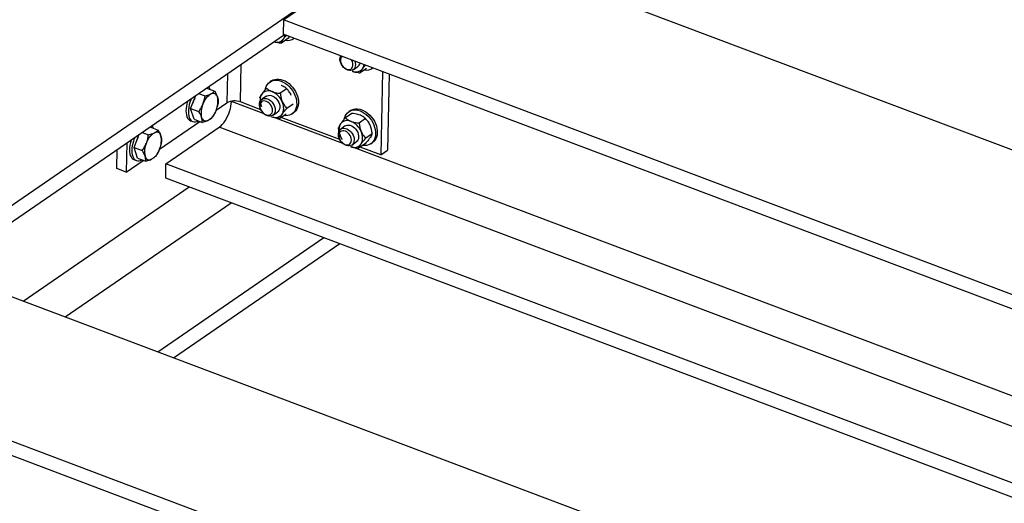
# Model space of a CAD drawing. Header units: millimetres. Extents: x 0 to 841, y 0 to 594.
# Tile 79 of 95: x 550 to 590, y 436 to 456. Entities that reach past the tile are written whole.
import ezdxf

# ---------------------------------------------------------------- set-up
doc = ezdxf.new("R2010")
doc.units = ezdxf.units.MM
doc.layers.add('TRAIT-FORT', color=4, linetype='Continuous', lineweight=25)

msp = doc.modelspace()

# ---------------------------------------------------------------- linework, layer by layer
at = {"layer": 'TRAIT-FORT', "color": 4, "linetype": 'Continuous', "lineweight": 25}
for p, q in [((536.425, 439.477), (573.708, 465.137)), ((560.514, 455.987), (566.107, 459.836)), ((649.512, 428.358), (566.107, 459.836)), ((560.514, 455.987), (560.502, 455.4)), ((643.919, 424.509), (560.514, 455.987)), ((546.424, 445.661), (560.549, 455.383)), ((643.429, 424.102), (560.502, 455.4)), ((560.766, 455.301), (560.691, 455.214)), ((560.928, 455.216), (560.95, 455.231)), ((560.691, 455.214), (560.426, 455.032)), ((562.865, 454.492), (562.863, 454.509)), ((558.738, 452.603), (558.771, 454.159)), ((562.928, 454.111), (562.929, 454.109)), ((562.937, 454.098), (562.938, 454.096)), ((563.392, 453.934), (563.579, 454.063)), ((564.178, 453.99), (564.2, 454.005)), ((558.205, 453.77), (558.18, 452.565)), ((563.941, 453.987), (563.677, 453.805)), ((564.596, 453.855), (564.524, 450.419)), ((564.869, 453.752), (564.804, 450.612)), ((560.025, 453.475), (559.956, 453.427)), ((556.688, 452.334), (556.902, 452.873)), ((557.015, 452.951), (557.281, 452.851)), ((557.341, 453.175), (557.342, 453.175)), ((557.342, 453.175), (557.679, 453.048)), ((559.81, 452.841), (559.623, 452.712)), ((560.647, 453.142), (560.383, 452.96)), ((560.751, 453.019), (560.751, 453.02)), ((560.766, 452.997), (560.766, 452.997)), ((557.736, 452.259), (558.18, 452.565)), ((558.367, 452.623), (558.367, 452.634)), ((559.714, 452.115), (558.367, 452.623)), ((559.579, 452.285), (558.738, 452.603)), ((560.918, 452.518), (560.653, 452.336)), ((556.688, 452.334), (557.025, 452.207)), ((556.831, 451.888), (556.688, 452.334)), ((557.709, 452.198), (557.71, 452.199)), ((557.774, 452.37), (557.775, 452.372)), ((559.612, 452.23), (559.613, 452.228)), ((559.621, 452.217), (559.622, 452.215)), ((560.077, 452.053), (560.263, 452.182)), ((562.964, 450.888), (560.083, 451.976)), ((560.626, 452.106), (560.361, 451.924)), ((560.863, 452.109), (560.933, 452.157)), ((563.335, 452.128), (563.07, 451.946)), ((563.276, 452.248), (563.206, 452.2)), ((555.01, 451.571), (555.012, 451.572)), ((555.012, 451.572), (555.349, 451.445)), ((555.406, 450.656), (557.067, 451.799)), ((556.681, 451.83), (556.778, 451.793)), ((556.831, 451.888), (557.168, 451.761)), ((562.83, 451.059), (560.423, 451.967)), ((563.06, 451.614), (562.873, 451.486)), ((563.898, 451.916), (563.633, 451.733)), ((564.001, 451.792), (564.001, 451.793)), ((564.017, 451.77), (564.016, 451.771)), ((554.358, 450.73), (554.572, 451.269)), ((554.685, 451.347), (554.95, 451.247)), ((555.672, 450.054), (557.863, 451.561)), ((638.892, 420.979), (557.863, 451.561)), ((564.168, 451.291), (563.904, 451.109)), ((554.058, 450.915), (554.032, 449.71)), ((555.444, 450.766), (555.445, 450.768)), ((562.862, 451.003), (562.863, 451.002)), ((562.871, 450.99), (562.872, 450.989)), ((563.327, 450.827), (563.513, 450.955)), ((563.876, 450.88), (563.611, 450.697)), ((564.113, 450.882), (564.183, 450.93)), ((553.642, 449.858), (553.659, 450.641)), ((554.358, 450.73), (554.695, 450.603)), ((554.501, 450.284), (554.358, 450.73)), ((555.379, 450.594), (555.38, 450.595)), ((640.067, 421.788), (563.333, 450.749)), ((564.524, 450.419), (563.673, 450.74)), ((564.524, 450.419), (564.804, 450.612)), ((554.032, 449.71), (554.737, 450.195)), ((554.351, 450.226), (554.448, 450.189)), ((554.501, 450.284), (554.838, 450.157)), ((555.66, 449.467), (555.672, 450.054)), ((636.701, 419.472), (555.672, 450.054)), ((554.032, 449.71), (553.642, 449.858)), ((636.146, 419.09), (555.66, 449.467)), ((549.782, 444.393), (556.625, 449.103)), ((551.522, 443.737), (558.364, 448.446)), ((555.333, 442.298), (562.175, 447.008)), ((555.988, 442.051), (562.83, 446.761)), ((629.239, 414.405), (545.834, 445.884)), ((623.646, 410.556), (540.242, 442.035)), ((623.156, 410.149), (540.229, 441.448))]:
    msp.add_line(p, q, dxfattribs=at)
at = {"layer": 'TRAIT-FORT', "color": 4, "linetype": 'Continuous', "lineweight": 25, "flags": 128}
for points in [[(562.928, 454.111), (562.903, 454.151), (562.872, 454.219), (562.851, 454.289), (562.841, 454.357), (562.843, 454.423), (562.857, 454.482), (562.867, 454.508)], [(562.925, 454.486), (562.894, 454.451), (562.871, 454.404), (562.86, 454.348), (562.861, 454.288), (562.874, 454.225), (562.898, 454.162), (562.933, 454.102), (562.977, 454.049), (563.027, 454.004), (563.081, 453.97), (563.138, 453.947), (563.193, 453.939), (563.245, 453.944), (563.291, 453.962), (563.329, 453.993), (563.357, 454.035), (563.357, 454.035)], [(563.463, 454.018), (563.433, 453.971), (563.393, 453.935), (563.345, 453.91), (563.29, 453.898), (563.231, 453.9), (563.17, 453.914), (563.108, 453.942), (563.049, 453.98), (562.993, 454.03), (562.944, 454.087), (562.938, 454.096)], [(559.77, 453.123), (559.779, 453.164), (559.807, 453.242), (559.844, 453.313), (559.893, 453.373), (559.95, 453.423), (560.015, 453.461), (560.088, 453.486), (560.166, 453.499), (560.248, 453.499), (560.334, 453.486), (560.421, 453.46), (560.507, 453.421), (560.592, 453.371), (560.673, 453.31), (560.75, 453.24), (560.821, 453.161), (560.884, 453.075), (560.939, 452.983), (560.985, 452.888), (561.02, 452.79), (561.044, 452.693), (561.057, 452.596), (561.059, 452.503), (561.048, 452.414), (561.027, 452.332), (560.994, 452.257), (560.951, 452.192), (560.898, 452.136), (560.837, 452.092), (560.768, 452.06), (560.692, 452.041), (560.612, 452.035), (560.531, 452.041)], [(560.025, 453.475), (560.085, 453.509), (560.158, 453.534), (560.236, 453.547), (560.318, 453.547), (560.404, 453.534), (560.49, 453.508), (560.577, 453.469), (560.662, 453.419), (560.743, 453.358), (560.82, 453.288), (560.891, 453.209), (560.954, 453.123), (561.009, 453.031), (561.055, 452.936), (561.09, 452.839), (561.114, 452.741), (561.127, 452.644), (561.128, 452.551), (561.118, 452.462), (561.097, 452.38), (561.064, 452.305), (561.021, 452.24), (560.968, 452.184), (560.933, 452.157)], [(557.196, 452.512), (557.228, 452.584), (557.263, 452.653), (557.302, 452.716), (557.343, 452.775), (557.387, 452.826), (557.432, 452.87), (557.478, 452.906), (557.523, 452.933)], [(559.62, 452.93), (559.59, 452.879), (559.568, 452.823), (559.554, 452.761), (559.549, 452.695), (559.551, 452.626), (559.563, 452.555), (559.582, 452.483), (559.609, 452.412)], [(559.81, 452.841), (559.841, 452.858), (559.894, 452.874), (559.952, 452.877), (560.013, 452.867), (560.074, 452.843), (560.135, 452.808), (560.192, 452.762), (560.243, 452.707), (560.287, 452.645), (560.321, 452.578), (560.346, 452.508), (560.359, 452.439), (560.361, 452.372), (560.35, 452.311), (560.329, 452.256), (560.297, 452.211), (560.263, 452.182)], [(560.751, 453.019), (560.762, 453.004), (560.766, 452.997)], [(556.565, 452.641), (556.563, 452.633), (556.534, 452.531), (556.514, 452.43), (556.501, 452.332), (556.497, 452.238), (556.501, 452.15), (556.513, 452.07), (556.534, 451.999), (556.562, 451.938), (556.597, 451.889), (556.638, 451.852), (556.681, 451.83)], [(556.715, 452.744), (556.696, 452.697), (556.66, 452.596), (556.632, 452.494), (556.611, 452.393), (556.599, 452.295), (556.595, 452.201), (556.599, 452.113), (556.611, 452.033), (556.631, 451.962), (556.659, 451.902), (556.694, 451.852), (556.736, 451.815), (556.783, 451.791), (556.836, 451.781), (556.892, 451.784), (556.952, 451.8), (557.002, 451.824)], [(557.863, 451.561), (557.927, 451.611), (557.99, 451.673), (558.051, 451.745), (558.109, 451.827), (558.164, 451.916), (558.213, 452.012), (558.257, 452.112), (558.294, 452.216), (558.324, 452.32), (558.347, 452.424), (558.361, 452.526), (558.367, 452.623)], [(559.612, 452.23), (559.588, 452.27), (559.556, 452.338), (559.535, 452.408), (559.525, 452.477), (559.528, 452.542), (559.541, 452.602), (559.566, 452.653), (559.601, 452.695), (559.646, 452.726), (559.697, 452.744), (559.754, 452.749), (559.815, 452.741), (559.877, 452.72), (559.937, 452.687), (559.995, 452.643), (560.048, 452.589), (560.093, 452.528), (560.129, 452.462), (560.156, 452.393), (560.171, 452.323), (560.175, 452.256), (560.167, 452.193), (560.147, 452.137), (560.147, 452.137)], [(560.041, 452.154), (560.058, 452.206), (560.063, 452.264), (560.056, 452.326), (560.037, 452.389), (560.007, 452.451), (559.968, 452.508), (559.921, 452.557), (559.868, 452.597), (559.813, 452.626), (559.757, 452.641), (559.703, 452.643), (559.653, 452.631), (559.611, 452.606), (559.578, 452.57), (559.555, 452.523), (559.544, 452.468), (559.545, 452.407), (559.558, 452.344), (559.583, 452.281), (559.618, 452.221), (559.661, 452.168), (559.711, 452.123), (559.766, 452.089), (559.822, 452.067), (559.877, 452.058), (559.929, 452.063), (559.975, 452.081), (560.013, 452.112), (560.041, 452.154)], [(560.453, 452.093), (560.483, 452.143), (560.504, 452.199), (560.518, 452.261), (560.524, 452.327), (560.521, 452.396), (560.51, 452.468), (560.491, 452.539), (560.464, 452.611)], [(557.738, 452.264), (557.707, 452.192), (557.671, 452.124), (557.633, 452.06), (557.591, 452.002), (557.547, 451.95), (557.502, 451.906), (557.456, 451.87), (557.411, 451.843)], [(560.147, 452.137), (560.117, 452.09), (560.077, 452.054), (560.029, 452.029), (559.975, 452.017), (559.916, 452.019), (559.854, 452.033), (559.793, 452.061), (559.733, 452.1), (559.678, 452.149), (559.629, 452.206), (559.622, 452.215)], [(563.021, 451.897), (563.03, 451.937), (563.057, 452.016), (563.095, 452.086), (563.143, 452.146), (563.2, 452.196), (563.266, 452.234), (563.338, 452.26), (563.416, 452.272), (563.499, 452.272), (563.584, 452.259), (563.671, 452.233), (563.758, 452.194), (563.842, 452.144), (563.924, 452.083), (564.001, 452.013), (564.071, 451.934), (564.135, 451.848), (564.19, 451.756), (564.235, 451.661), (564.27, 451.564), (564.295, 451.466), (564.308, 451.369), (564.309, 451.276), (564.299, 451.187), (564.277, 451.105), (564.244, 451.03), (564.201, 450.965), (564.149, 450.91), (564.087, 450.866), (564.018, 450.834), (563.943, 450.814), (563.862, 450.808), (563.781, 450.814)], [(563.276, 452.248), (563.335, 452.282), (563.408, 452.308), (563.486, 452.321), (563.569, 452.32), (563.654, 452.307), (563.741, 452.281), (563.827, 452.242), (563.912, 452.192), (563.994, 452.131), (564.071, 452.061), (564.141, 451.982), (564.205, 451.896), (564.26, 451.805), (564.305, 451.709), (564.34, 451.612), (564.364, 451.514), (564.377, 451.418), (564.379, 451.324), (564.369, 451.235), (564.347, 451.153), (564.314, 451.078), (564.271, 451.013), (564.219, 450.958), (564.183, 450.93)], [(562.87, 451.703), (562.84, 451.653), (562.819, 451.596), (562.805, 451.534), (562.799, 451.468), (562.802, 451.399), (562.813, 451.328), (562.832, 451.256), (562.859, 451.185)], [(563.06, 451.614), (563.091, 451.632), (563.144, 451.648), (563.202, 451.65), (563.263, 451.64), (563.325, 451.617), (563.385, 451.581), (563.442, 451.535), (563.493, 451.48), (563.537, 451.418), (563.572, 451.351), (563.596, 451.281), (563.609, 451.212), (563.611, 451.145), (563.601, 451.084), (563.579, 451.029), (563.547, 450.984), (563.513, 450.955)], [(564.001, 451.792), (564.012, 451.777), (564.016, 451.771)], [(554.866, 450.909), (554.897, 450.98), (554.933, 451.049), (554.971, 451.113), (555.013, 451.171), (555.057, 451.222), (555.102, 451.266), (555.148, 451.302), (555.193, 451.329)], [(562.862, 451.003), (562.838, 451.043), (562.806, 451.111), (562.785, 451.181), (562.776, 451.25), (562.778, 451.315), (562.792, 451.375), (562.817, 451.426), (562.852, 451.468), (562.896, 451.499), (562.948, 451.517), (563.005, 451.523), (563.065, 451.514), (563.127, 451.493), (563.188, 451.46), (563.245, 451.416), (563.298, 451.363), (563.343, 451.302), (563.38, 451.235), (563.406, 451.166), (563.421, 451.097), (563.425, 451.029), (563.417, 450.966), (563.398, 450.911), (563.398, 450.911)], [(563.292, 450.928), (563.309, 450.979), (563.314, 451.037), (563.307, 451.099), (563.288, 451.163), (563.258, 451.224), (563.218, 451.281), (563.171, 451.331), (563.119, 451.371), (563.063, 451.399), (563.007, 451.414), (562.953, 451.416), (562.904, 451.405), (562.862, 451.38), (562.828, 451.343), (562.806, 451.296), (562.795, 451.241), (562.796, 451.18), (562.809, 451.117), (562.833, 451.054), (562.868, 450.995), (562.912, 450.941), (562.962, 450.896), (563.016, 450.862), (563.072, 450.84), (563.128, 450.831), (563.18, 450.836), (563.226, 450.854), (563.264, 450.885), (563.292, 450.928)], [(562.859, 451.185), (562.893, 451.115), (562.93, 451.055)], [(563.703, 450.866), (563.733, 450.916), (563.755, 450.973), (563.769, 451.034), (563.774, 451.1), (563.771, 451.17), (563.76, 451.241), (563.741, 451.313), (563.714, 451.384)], [(554.235, 451.037), (554.232, 451.029), (554.204, 450.927), (554.184, 450.826), (554.171, 450.728), (554.167, 450.634), (554.171, 450.546), (554.183, 450.466), (554.203, 450.395), (554.231, 450.335), (554.266, 450.285), (554.308, 450.248), (554.351, 450.226)], [(554.385, 451.14), (554.365, 451.093), (554.33, 450.992), (554.302, 450.89), (554.281, 450.789), (554.269, 450.691), (554.264, 450.597), (554.268, 450.51), (554.281, 450.43), (554.301, 450.358), (554.329, 450.298), (554.364, 450.249), (554.406, 450.212), (554.453, 450.188), (554.506, 450.177), (554.562, 450.18), (554.621, 450.196), (554.672, 450.22)], [(563.398, 450.911), (563.368, 450.864), (563.328, 450.827), (563.28, 450.802), (563.225, 450.791), (563.166, 450.792), (563.104, 450.807), (563.043, 450.834), (562.983, 450.873), (562.928, 450.922), (562.879, 450.979), (562.872, 450.989)], [(555.408, 450.66), (555.376, 450.589), (555.341, 450.52), (555.302, 450.456), (555.261, 450.398), (555.217, 450.347), (555.172, 450.302), (555.126, 450.267), (555.081, 450.24)]]:
    msp.add_lwpolyline(points, dxfattribs=at)
at = {"layer": 'TRAIT-FORT', "color": 4, "linetype": 'Continuous', "lineweight": 25}
for centre, radius, start, end in [((560.189, 455.425), 0.399, 325.7584, 352.0118), ((560.677, 455.595), 0.454, 259.7083, 306.7697), ((560.246, 455.411), 0.344, 249.0569, 322.2642), ((563.041, 454.15), 0.336, 340.0542, 33.7947), ((563.124, 454.158), 0.366, 337.6438, 19.6149), ((563.442, 454.25), 0.232, 306.1895, 348.7914), ((563.439, 454.198), 0.399, 325.7584, 352.0118), ((563.928, 454.368), 0.454, 259.7083, 306.7697), ((563.493, 454.19), 0.351, 244.3332, 321.8892), ((557.17, 453.01), 0.34, 18.8264, 41.1203), ((557.616, 452.777), 0.181, 10.0602, 120.6477), ((556.947, 452.621), 0.868, 335.7093, 12.4983), ((559.895, 452.713), 0.351, 64.3332, 141.8892), ((559.745, 452.311), 0.779, 22.6247, 67.1647), ((557.84, 452.247), 1.107, 152.9063, 163.786), ((557.987, 452.155), 0.868, 155.7093, 192.4983), ((558.5, 451.977), 0.67, 69.182, 118.5478), ((560.177, 452.309), 0.351, 244.3332, 321.8892), ((554.84, 451.406), 0.34, 18.8264, 41.1203), ((557.318, 451.999), 0.181, 190.0602, 300.6477), ((563.146, 451.486), 0.351, 64.3332, 141.8892), ((562.995, 451.084), 0.779, 22.6247, 67.1647), ((555.286, 451.173), 0.181, 10.0602, 120.6477), ((554.617, 451.017), 0.868, 335.7093, 12.4983), ((555.51, 450.644), 1.107, 152.9063, 163.786), ((555.657, 450.552), 0.868, 155.7093, 192.4983), ((563.428, 451.082), 0.351, 244.3332, 321.8892), ((554.988, 450.396), 0.181, 190.0602, 300.6477)]:
    msp.add_arc(centre, radius, start, end, dxfattribs=at)
for points, knots in [([(560.518, 455.201), (560.532, 455.219), (560.559, 455.256), (560.6, 455.307), (560.628, 455.339), (560.637, 455.349)], [0, 0, 0, 0, 0.3974, 0.803093, 1, 1, 1, 1]), ([(560.124, 455.09), (560.155, 455.081), (560.223, 455.06), (560.327, 455.043), (560.398, 455.035), (560.426, 455.032)], [0, 0, 0, 0, 0.32762, 0.735533, 1, 1, 1, 1]), ([(560.426, 455.032), (560.434, 455.051), (560.449, 455.091), (560.484, 455.152), (560.512, 455.192), (560.518, 455.201)], [0, 0, 0, 0, 0.432386, 0.879557, 1, 1, 1, 1]), ([(563.769, 453.974), (563.782, 453.992), (563.81, 454.03), (563.85, 454.08), (563.878, 454.112), (563.887, 454.123)], [0, 0, 0, 0, 0.3974, 0.803093, 1, 1, 1, 1]), ([(563.341, 453.874), (563.346, 453.872), (563.385, 453.858), (563.468, 453.835), (563.577, 453.816), (563.649, 453.808), (563.677, 453.805)], [0, 0, 0, 0, 0.048843, 0.400094, 0.764039, 1, 1, 1, 1]), ([(563.677, 453.805), (563.684, 453.825), (563.699, 453.864), (563.735, 453.925), (563.763, 453.965), (563.769, 453.974)], [0, 0, 0, 0, 0.432386, 0.879557, 1, 1, 1, 1]), ([(560.647, 453.142), (560.634, 453.155), (560.599, 453.187), (560.532, 453.235), (560.465, 453.269), (560.425, 453.284), (560.42, 453.286)], [0, 0, 0, 0, 0.235965, 0.588239, 0.951157, 1, 1, 1, 1]), ([(557.196, 452.512), (557.216, 452.567), (557.254, 452.678), (557.272, 452.793), (557.281, 452.851)], [0, 0, 0, 0, 0.494511, 1, 1, 1, 1]), ([(557.281, 452.851), (557.325, 452.862), (557.415, 452.885), (557.487, 452.917), (557.523, 452.933)], [0, 0, 0, 0, 0.495458, 1, 1, 1, 1]), ([(557.523, 452.933), (557.555, 452.95), (557.618, 452.986), (557.658, 453.027), (557.679, 453.048)], [0, 0, 0, 0, 0.494511, 1, 1, 1, 1]), ([(557.679, 453.048), (557.703, 453.008), (557.751, 452.925), (557.78, 452.848), (557.794, 452.809)], [0, 0, 0, 0, 0.495458, 1, 1, 1, 1]), ([(557.794, 452.809), (557.804, 452.772), (557.824, 452.698), (557.823, 452.635), (557.822, 452.602)], [0, 0, 0, 0, 0.494511, 1, 1, 1, 1]), ([(559.62, 452.93), (559.608, 452.912), (559.584, 452.877), (559.549, 452.818), (559.536, 452.783), (559.527, 452.761)], [0, 0, 0, 0, 0.249707, 0.504625, 1, 1, 1, 1]), ([(559.82, 453.173), (559.787, 453.136), (559.721, 453.061), (559.656, 452.98), (559.626, 452.938), (559.62, 452.93)], [0, 0, 0, 0, 0.432386, 0.879557, 1, 1, 1, 1]), ([(559.82, 453.173), (559.842, 453.153), (559.882, 453.116), (559.958, 453.067), (560.017, 453.042), (560.047, 453.029)], [0, 0, 0, 0, 0.370534, 0.681058, 1, 1, 1, 1]), ([(560.047, 453.029), (560.052, 453.027), (560.091, 453.013), (560.174, 452.99), (560.284, 452.971), (560.355, 452.963), (560.383, 452.96)], [0, 0, 0, 0, 0.048843, 0.400094, 0.764039, 1, 1, 1, 1]), ([(560.383, 452.96), (560.389, 452.909), (560.401, 452.804), (560.433, 452.686), (560.459, 452.624), (560.464, 452.611)], [0, 0, 0, 0, 0.432386, 0.879557, 1, 1, 1, 1]), ([(560.837, 452.867), (560.824, 452.894), (560.799, 452.948), (560.737, 453.044), (560.683, 453.103), (560.647, 453.142)], [0, 0, 0, 0, 0.249707, 0.504625, 1, 1, 1, 1]), ([(557.025, 452.207), (557.058, 452.255), (557.124, 452.351), (557.172, 452.458), (557.196, 452.512)], [0, 0, 0, 0, 0.495458, 1, 1, 1, 1]), ([(557.822, 452.602), (557.814, 452.545), (557.804, 452.468), (557.779, 452.393), (557.772, 452.373)], [0, 0, 0, 0, 0.733575, 1, 1, 1, 1]), ([(560.464, 452.611), (560.477, 452.584), (560.502, 452.531), (560.564, 452.435), (560.618, 452.375), (560.653, 452.336)], [0, 0, 0, 0, 0.249707, 0.504625, 1, 1, 1, 1]), ([(557.14, 451.968), (557.126, 452.006), (557.097, 452.083), (557.049, 452.165), (557.025, 452.207)], [0, 0, 0, 0, 0.494511, 1, 1, 1, 1]), ([(557.707, 452.2), (557.693, 452.168), (557.654, 452.083), (557.601, 452.007), (557.567, 451.959)], [0, 0, 0, 0, 0.3652139, 1, 1, 1, 1]), ([(560.025, 451.993), (560.03, 451.991), (560.07, 451.977), (560.152, 451.954), (560.262, 451.935), (560.333, 451.927), (560.361, 451.924)], [0, 0, 0, 0, 0.048843, 0.400094, 0.764039, 1, 1, 1, 1]), ([(560.361, 451.924), (560.368, 451.944), (560.383, 451.983), (560.419, 452.044), (560.447, 452.084), (560.453, 452.093)], [0, 0, 0, 0, 0.432386, 0.879557, 1, 1, 1, 1]), ([(560.453, 452.093), (560.467, 452.111), (560.494, 452.149), (560.559, 452.23), (560.616, 452.294), (560.653, 452.336)], [0, 0, 0, 0, 0.249707, 0.504625, 1, 1, 1, 1]), ([(563.67, 452.059), (563.639, 452.07), (563.575, 452.091), (563.46, 452.114), (563.379, 452.123), (563.335, 452.128)], [0, 0, 0, 0, 0.309954, 0.629469, 1, 1, 1, 1]), ([(563.898, 451.916), (563.884, 451.928), (563.85, 451.96), (563.782, 452.008), (563.715, 452.042), (563.675, 452.057), (563.67, 452.059)], [0, 0, 0, 0, 0.235965, 0.588239, 0.951157, 1, 1, 1, 1]), ([(557.168, 451.761), (557.169, 451.793), (557.17, 451.857), (557.15, 451.93), (557.14, 451.968)], [0, 0, 0, 0, 0.495458, 1, 1, 1, 1]), ([(557.411, 451.843), (557.375, 451.828), (557.303, 451.796), (557.213, 451.773), (557.168, 451.761)], [0, 0, 0, 0, 0.494511, 1, 1, 1, 1]), ([(557.567, 451.959), (557.546, 451.938), (557.506, 451.896), (557.443, 451.861), (557.411, 451.843)], [0, 0, 0, 0, 0.495458, 1, 1, 1, 1]), ([(562.87, 451.703), (562.858, 451.685), (562.834, 451.65), (562.8, 451.591), (562.786, 451.557), (562.778, 451.534)], [0, 0, 0, 0, 0.249707, 0.504625, 1, 1, 1, 1]), ([(563.07, 451.946), (563.037, 451.909), (562.971, 451.834), (562.906, 451.753), (562.876, 451.712), (562.87, 451.703)], [0, 0, 0, 0, 0.432386, 0.879557, 1, 1, 1, 1]), ([(563.07, 451.946), (563.092, 451.926), (563.133, 451.889), (563.208, 451.84), (563.268, 451.815), (563.298, 451.802)], [0, 0, 0, 0, 0.370534, 0.681058, 1, 1, 1, 1]), ([(563.298, 451.802), (563.302, 451.801), (563.342, 451.786), (563.424, 451.763), (563.534, 451.744), (563.605, 451.736), (563.633, 451.733)], [0, 0, 0, 0, 0.048843, 0.400094, 0.764039, 1, 1, 1, 1]), ([(563.633, 451.733), (563.639, 451.682), (563.651, 451.577), (563.683, 451.459), (563.709, 451.397), (563.714, 451.384)], [0, 0, 0, 0, 0.432386, 0.879557, 1, 1, 1, 1]), ([(564.087, 451.641), (564.075, 451.667), (564.049, 451.721), (563.987, 451.817), (563.933, 451.876), (563.898, 451.916)], [0, 0, 0, 0, 0.249707, 0.504625, 1, 1, 1, 1]), ([(564.168, 451.291), (564.163, 451.343), (564.151, 451.447), (564.118, 451.565), (564.093, 451.627), (564.087, 451.641)], [0, 0, 0, 0, 0.432386, 0.879557, 1, 1, 1, 1]), ([(554.866, 450.909), (554.885, 450.963), (554.924, 451.074), (554.942, 451.189), (554.95, 451.247)], [0, 0, 0, 0, 0.494511, 1, 1, 1, 1]), ([(554.95, 451.247), (554.995, 451.258), (555.085, 451.282), (555.157, 451.313), (555.193, 451.329)], [0, 0, 0, 0, 0.495458, 1, 1, 1, 1]), ([(555.193, 451.329), (555.224, 451.347), (555.287, 451.382), (555.328, 451.424), (555.349, 451.445)], [0, 0, 0, 0, 0.494511, 1, 1, 1, 1]), ([(555.349, 451.445), (555.373, 451.404), (555.421, 451.321), (555.449, 451.244), (555.464, 451.205)], [0, 0, 0, 0, 0.495458, 1, 1, 1, 1]), ([(555.464, 451.205), (555.474, 451.169), (555.494, 451.095), (555.492, 451.031), (555.492, 450.999)], [0, 0, 0, 0, 0.494511, 1, 1, 1, 1]), ([(562.859, 451.185), (562.848, 451.212), (562.826, 451.268), (562.795, 451.386), (562.785, 451.475), (562.778, 451.534)], [0, 0, 0, 0, 0.249707, 0.504625, 1, 1, 1, 1]), ([(563.714, 451.384), (563.727, 451.357), (563.752, 451.304), (563.814, 451.208), (563.868, 451.148), (563.904, 451.109)], [0, 0, 0, 0, 0.249707, 0.504625, 1, 1, 1, 1]), ([(564.168, 451.291), (564.161, 451.272), (564.146, 451.232), (564.11, 451.171), (564.082, 451.131), (564.076, 451.123)], [0, 0, 0, 0, 0.432386, 0.879557, 1, 1, 1, 1]), ([(554.695, 450.603), (554.728, 450.651), (554.794, 450.747), (554.842, 450.855), (554.866, 450.909)], [0, 0, 0, 0, 0.495458, 1, 1, 1, 1]), ([(555.492, 450.999), (555.484, 450.941), (555.474, 450.864), (555.449, 450.789), (555.442, 450.769)], [0, 0, 0, 0, 0.733575, 1, 1, 1, 1]), ([(563.276, 450.766), (563.281, 450.765), (563.32, 450.75), (563.402, 450.727), (563.512, 450.708), (563.583, 450.7), (563.611, 450.697)], [0, 0, 0, 0, 0.048843, 0.400094, 0.764039, 1, 1, 1, 1]), ([(563.611, 450.697), (563.619, 450.717), (563.634, 450.757), (563.67, 450.818), (563.698, 450.858), (563.703, 450.866)], [0, 0, 0, 0, 0.432386, 0.879557, 1, 1, 1, 1]), ([(563.703, 450.866), (563.717, 450.885), (563.744, 450.922), (563.81, 451.003), (563.866, 451.067), (563.904, 451.109)], [0, 0, 0, 0, 0.249707, 0.504625, 1, 1, 1, 1]), ([(564.076, 451.123), (564.063, 451.104), (564.036, 451.067), (563.97, 450.986), (563.913, 450.922), (563.876, 450.88)], [0, 0, 0, 0, 0.249707, 0.504625, 1, 1, 1, 1]), ([(554.81, 450.364), (554.796, 450.402), (554.767, 450.479), (554.719, 450.562), (554.695, 450.603)], [0, 0, 0, 0, 0.494511, 1, 1, 1, 1]), ([(554.838, 450.157), (554.838, 450.189), (554.84, 450.253), (554.82, 450.327), (554.81, 450.364)], [0, 0, 0, 0, 0.495458, 1, 1, 1, 1]), ([(555.236, 450.355), (555.216, 450.334), (555.175, 450.293), (555.112, 450.257), (555.081, 450.24)], [0, 0, 0, 0, 0.495458, 1, 1, 1, 1]), ([(555.377, 450.596), (555.362, 450.565), (555.324, 450.48), (555.27, 450.403), (555.236, 450.355)], [0, 0, 0, 0, 0.3652139, 1, 1, 1, 1]), ([(555.081, 450.24), (555.045, 450.224), (554.973, 450.192), (554.883, 450.169), (554.838, 450.157)], [0, 0, 0, 0, 0.494511, 1, 1, 1, 1])]:
    msp.add_open_spline(points, degree=3, knots=knots, dxfattribs=at)

doc.saveas('drawing.dxf')
